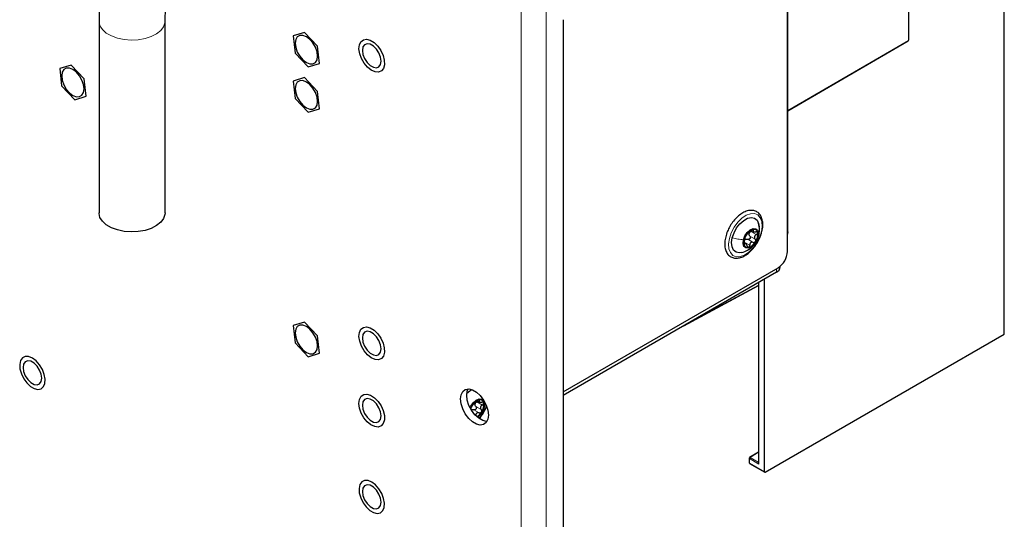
# Paper-space layout 'Blatt2' of a CAD drawing. Header units: millimetres. Extents: x 5 to 418, y 2 to 292.
# Tile 88 of 103: x 307 to 345, y 110 to 129. Entities that reach past the tile are written whole.
import ezdxf

# ---------------------------------------------------------------- set-up
doc = ezdxf.new("R2010")
doc.units = ezdxf.units.MM

psp = doc.layouts.new('Blatt2')

# ---------------------------------------------------------------- linework, layer by layer
at = {"color": 7, "linetype": 'Continuous', "lineweight": 18}
for p, q in [((326.429, 93.474), (326.429, 223.44)), ((327.372, 93.474), (327.372, 223.44)), ((344.708, 117.047), (344.708, 134.938)), ((341.09, 128.174), (341.09, 134.422)), ((336.524, 125.52), (341.09, 128.174)), ((335.083, 120.768), (335.289, 120.649)), ((335.124, 120.94), (335.33, 120.821)), ((335.185, 121.008), (335.218, 120.989)), ((335.418, 120.79), (335.398, 120.737)), ((334.874, 120.535), (335.08, 120.416)), ((334.875, 120.469), (334.892, 120.459)), ((335.006, 120.644), (335.212, 120.525)), ((336.093, 119.398), (336.093, 119.534)), ((332.876, 117.541), (335.415, 118.906)), ((335.425, 119.012), (335.425, 112.137)), ((324.753, 114.491), (324.959, 114.371)), ((324.814, 114.558), (324.847, 114.539)), ((324.635, 114.194), (324.841, 114.075)), ((324.712, 114.318), (324.918, 114.199)), ((325.047, 114.34), (325.027, 114.288)), ((335.415, 112.58), (335.094, 112.382)), ((335.071, 112.341), (335.071, 112.168)), ((335.425, 112.137), (335.071, 112.341)), ((335.094, 112.382), (335.401, 112.205)), ((335.401, 112.205), (335.415, 112.214)), ((335.071, 112.168), (335.641, 111.839))]:
    psp.add_line(p, q, dxfattribs=at)
at = {"color": 7, "linetype": 'Continuous', "lineweight": 25}
for p, q in [((344.718, 117.06), (344.718, 134.951)), ((341.099, 128.188), (341.099, 134.427)), ((336.524, 120.922), (336.524, 131.895)), ((336.505, 120.18), (336.505, 131.295)), ((310.447, 128.903), (310.447, 121.644)), ((312.947, 121.644), (312.947, 128.903)), ((328.02, 128.957), (328.02, 94.529)), ((318.227, 128.478), (317.801, 128.347)), ((317.801, 128.347), (317.871, 127.691)), ((318.724, 127.954), (318.227, 128.478)), ((318.794, 127.298), (318.724, 127.954)), ((336.524, 125.509), (341.083, 128.159)), ((317.871, 127.691), (318.367, 127.167)), ((309.388, 127.239), (308.962, 127.108)), ((308.962, 127.108), (309.032, 126.452)), ((309.885, 126.715), (309.388, 127.239)), ((318.367, 127.167), (318.794, 127.298)), ((318.227, 126.764), (317.801, 126.632)), ((318.724, 126.239), (318.227, 126.764)), ((309.032, 126.452), (309.528, 125.928)), ((309.955, 126.059), (309.885, 126.715)), ((317.801, 126.632), (317.871, 125.976)), ((309.528, 125.928), (309.955, 126.059)), ((318.794, 125.583), (318.724, 126.239)), ((317.871, 125.976), (318.367, 125.452)), ((318.367, 125.452), (318.794, 125.583)), ((335.136, 120.983), (335.223, 120.933)), ((334.933, 120.477), (334.861, 120.519)), ((328.02, 114.874), (336.152, 119.568)), ((336.093, 119.398), (328.02, 114.737)), ((336.239, 119.602), (336.239, 119.631)), ((335.415, 119.007), (335.415, 112.189)), ((335.641, 111.839), (335.641, 119.137)), ((332.585, 117.373), (335.415, 118.894)), ((318.227, 117.51), (317.801, 117.378)), ((318.724, 116.985), (318.227, 117.51)), ((317.801, 117.378), (317.871, 116.722)), ((335.664, 111.825), (344.708, 117.047)), ((317.871, 116.722), (318.367, 116.198)), ((318.794, 116.329), (318.724, 116.985)), ((318.367, 116.198), (318.794, 116.329)), ((324.765, 114.533), (324.852, 114.483)), ((325.052, 114.339), (325.066, 114.454)), ((335.415, 112.592), (335.077, 112.383)), ((335.061, 112.355), (335.061, 112.182)), ((335.078, 112.153), (335.648, 111.824))]:
    psp.add_line(p, q, dxfattribs=at)
at = {"color": 7, "linetype": 'Continuous', "lineweight": 18, "flags": 128}
for points in [[(312.947, 128.903), (312.943, 128.844), (312.892, 128.691), (312.786, 128.548), (312.628, 128.421), (312.427, 128.317), (312.191, 128.24), (311.933, 128.194), (311.664, 128.181), (311.396, 128.202), (311.142, 128.256), (310.914, 128.34), (310.723, 128.451), (310.578, 128.582), (310.484, 128.729), (310.448, 128.883), (310.447, 128.903)], [(335.52, 120.923), (335.448, 120.709), (335.341, 120.501), (335.204, 120.313), (335.048, 120.158), (334.882, 120.047), (334.719, 119.987), (334.568, 119.983), (334.442, 120.034), (334.348, 120.138), (334.292, 120.286), (334.279, 120.47), (334.309, 120.676), (334.38, 120.89), (334.487, 121.099), (334.624, 121.287), (334.781, 121.441), (334.946, 121.552), (335.11, 121.612), (335.26, 121.616), (335.386, 121.565), (335.481, 121.461), (335.536, 121.313), (335.55, 121.129), (335.52, 120.923)]]:
    psp.add_lwpolyline(points, dxfattribs=at)
at = {"color": 7, "linetype": 'Continuous', "lineweight": 25, "flags": 128}
for points in [[(317.873, 128.068), (317.894, 127.904), (317.954, 127.733), (318.048, 127.57), (318.166, 127.432), (318.297, 127.333), (318.428, 127.281), (318.546, 127.282), (318.64, 127.336), (318.701, 127.438), (318.721, 127.578), (318.701, 127.741), (318.64, 127.912), (318.546, 128.075), (318.428, 128.213), (318.297, 128.313), (318.166, 128.364), (318.048, 128.363), (317.954, 128.309), (317.894, 128.207), (317.873, 128.068)], [(320.457, 128.196), (320.579, 128.214), (320.718, 128.177), (320.862, 128.088), (320.998, 127.955), (321.114, 127.789), (321.199, 127.606), (321.247, 127.421), (321.252, 127.252), (321.215, 127.113), (321.138, 127.016), (321.029, 126.971), (320.897, 126.98), (320.754, 127.044), (320.612, 127.157), (320.485, 127.308), (320.383, 127.484), (320.316, 127.67), (320.289, 127.849), (320.305, 128.005), (320.363, 128.124), (320.457, 128.196)], [(320.418, 127.796), (320.44, 127.644), (320.501, 127.485), (320.595, 127.34), (320.711, 127.225), (320.833, 127.154), (320.949, 127.136), (321.043, 127.173), (321.104, 127.26), (321.126, 127.387), (321.104, 127.539), (321.043, 127.698), (320.949, 127.843), (320.833, 127.958), (320.711, 128.029), (320.595, 128.047), (320.501, 128.01), (320.44, 127.923), (320.418, 127.796)], [(309.034, 126.828), (309.055, 126.665), (309.115, 126.494), (309.209, 126.331), (309.327, 126.193), (309.458, 126.093), (309.589, 126.042), (309.708, 126.043), (309.802, 126.097), (309.862, 126.199), (309.883, 126.338), (309.862, 126.502), (309.802, 126.673), (309.708, 126.836), (309.589, 126.974), (309.458, 127.073), (309.327, 127.125), (309.209, 127.124), (309.115, 127.069), (309.055, 126.968), (309.034, 126.828)], [(317.873, 126.353), (317.894, 126.189), (317.954, 126.018), (318.048, 125.855), (318.166, 125.718), (318.297, 125.618), (318.428, 125.566), (318.546, 125.568), (318.64, 125.622), (318.701, 125.724), (318.721, 125.863), (318.701, 126.026), (318.64, 126.198), (318.546, 126.36), (318.428, 126.498), (318.297, 126.598), (318.166, 126.65), (318.048, 126.648), (317.954, 126.594), (317.894, 126.492), (317.873, 126.353)], [(312.947, 121.644), (312.943, 121.586), (312.892, 121.432), (312.786, 121.289), (312.628, 121.162), (312.427, 121.058), (312.191, 120.981), (311.933, 120.936), (311.664, 120.923), (311.396, 120.944), (311.142, 120.998), (310.914, 121.082), (310.723, 121.192), (310.578, 121.324), (310.484, 121.47), (310.448, 121.625), (310.447, 121.644)], [(334.421, 120.699), (334.486, 120.889), (334.585, 121.073), (334.711, 121.234), (334.854, 121.36), (335.002, 121.44), (335.142, 121.469), (335.264, 121.444), (335.358, 121.366), (335.415, 121.242), (335.432, 121.118)], [(334.843, 120.624), (334.898, 120.771), (334.987, 120.904), (335.097, 121.003), (335.21, 121.053), (335.309, 121.046), (335.38, 120.984), (335.411, 120.875), (335.398, 120.737)], [(336.524, 120.922), (336.511, 120.847), (336.505, 120.832)], [(334.779, 120.144), (334.686, 120.13), (334.564, 120.156), (334.471, 120.233), (334.413, 120.357), (334.396, 120.517), (334.421, 120.699)], [(335.398, 120.737), (335.342, 120.591), (335.253, 120.457), (335.144, 120.358), (335.031, 120.308), (334.931, 120.315), (334.861, 120.377), (334.83, 120.486), (334.843, 120.624)], [(317.873, 117.099), (317.894, 116.935), (317.954, 116.764), (318.048, 116.601), (318.166, 116.463), (318.297, 116.364), (318.428, 116.312), (318.546, 116.313), (318.64, 116.368), (318.701, 116.469), (318.721, 116.609), (318.701, 116.772), (318.64, 116.944), (318.546, 117.106), (318.428, 117.244), (318.297, 117.344), (318.166, 117.395), (318.048, 117.394), (317.954, 117.34), (317.894, 117.238), (317.873, 117.099)], [(320.457, 117.309), (320.579, 117.327), (320.718, 117.29), (320.862, 117.201), (320.998, 117.067), (321.114, 116.902), (321.199, 116.718), (321.247, 116.534), (321.252, 116.365), (321.215, 116.226), (321.138, 116.129), (321.029, 116.083), (320.897, 116.093), (320.754, 116.157), (320.612, 116.27), (320.485, 116.421), (320.383, 116.597), (320.316, 116.783), (320.289, 116.962), (320.305, 117.118), (320.363, 117.237), (320.457, 117.309)], [(320.418, 116.908), (320.44, 116.756), (320.501, 116.598), (320.595, 116.453), (320.711, 116.338), (320.833, 116.267), (320.949, 116.249), (321.043, 116.285), (321.104, 116.373), (321.126, 116.5), (321.104, 116.652), (321.043, 116.81), (320.949, 116.956), (320.833, 117.071), (320.711, 117.142), (320.595, 117.16), (320.501, 117.123), (320.44, 117.036), (320.418, 116.908)], [(307.926, 116.145), (307.784, 116.203), (307.654, 116.205), (307.548, 116.153), (307.476, 116.051), (307.444, 115.907), (307.455, 115.735), (307.508, 115.55), (307.598, 115.368), (307.717, 115.205), (307.854, 115.077), (307.998, 114.994), (308.136, 114.963), (308.255, 114.988), (308.345, 115.067), (308.397, 115.191), (308.408, 115.351), (308.376, 115.531), (308.304, 115.717), (308.198, 115.891), (308.069, 116.038), (307.926, 116.145)], [(307.573, 115.791), (307.594, 115.639), (307.655, 115.481), (307.749, 115.336), (307.865, 115.221), (307.988, 115.15), (308.103, 115.132), (308.197, 115.168), (308.258, 115.256), (308.28, 115.383), (308.258, 115.535), (308.197, 115.693), (308.103, 115.839), (307.988, 115.954), (307.865, 116.025), (307.749, 116.043), (307.655, 116.006), (307.594, 115.919), (307.573, 115.791)], [(325.191, 113.99), (325.17, 113.83), (325.107, 113.707), (325.008, 113.633), (324.881, 113.612), (324.737, 113.646), (324.586, 113.733), (324.441, 113.866), (324.314, 114.034), (324.215, 114.222), (324.152, 114.417), (324.131, 114.602), (324.152, 114.762), (324.215, 114.884), (324.314, 114.959), (324.441, 114.98), (324.586, 114.946), (324.737, 114.858), (324.881, 114.726), (325.008, 114.558), (325.107, 114.369), (325.17, 114.175), (325.191, 113.99)], [(325.135, 113.747), (325.117, 113.748), (324.972, 113.782), (324.821, 113.869), (324.676, 114.002), (324.549, 114.17), (324.451, 114.358), (324.388, 114.553), (324.366, 114.738), (324.388, 114.898), (324.423, 114.981)], [(324.371, 114.815), (324.483, 114.91), (324.557, 114.956)], [(320.466, 114.768), (320.59, 114.781), (320.73, 114.739), (320.874, 114.646), (321.009, 114.509), (321.122, 114.341), (321.205, 114.157), (321.249, 113.974), (321.251, 113.806), (321.21, 113.67), (321.13, 113.578), (321.018, 113.537), (320.885, 113.552), (320.741, 113.62), (320.601, 113.737), (320.475, 113.891), (320.376, 114.068), (320.312, 114.254), (320.289, 114.432), (320.309, 114.585), (320.37, 114.701), (320.466, 114.768)], [(320.418, 114.363), (320.44, 114.212), (320.501, 114.053), (320.595, 113.908), (320.711, 113.793), (320.833, 113.722), (320.949, 113.704), (321.043, 113.741), (321.104, 113.828), (321.126, 113.955), (321.104, 114.107), (321.043, 114.265), (320.949, 114.411), (320.833, 114.526), (320.711, 114.597), (320.595, 114.615), (320.501, 114.578), (320.44, 114.491), (320.418, 114.363)], [(324.498, 114.258), (324.527, 114.321), (324.617, 114.454), (324.726, 114.553), (324.839, 114.603), (324.939, 114.597), (325.009, 114.534), (325.04, 114.426), (325.027, 114.288)], [(320.772, 111.451), (320.63, 111.509), (320.5, 111.511), (320.394, 111.459), (320.322, 111.357), (320.29, 111.213), (320.301, 111.041), (320.354, 110.856), (320.443, 110.674), (320.562, 110.512), (320.7, 110.383), (320.844, 110.3), (320.982, 110.269), (321.101, 110.294), (321.19, 110.373), (321.243, 110.497), (321.254, 110.657), (321.222, 110.837), (321.15, 111.023), (321.044, 111.197), (320.914, 111.344), (320.772, 111.451)], [(320.418, 111.097), (320.44, 110.945), (320.501, 110.787), (320.595, 110.642), (320.711, 110.527), (320.833, 110.456), (320.949, 110.438), (321.043, 110.474), (321.104, 110.562), (321.126, 110.689), (321.104, 110.841), (321.043, 110.999), (320.949, 111.145), (320.833, 111.26), (320.711, 111.331), (320.595, 111.349), (320.501, 111.312), (320.44, 111.225), (320.418, 111.097)]]:
    psp.add_lwpolyline(points, dxfattribs=at)
at = {"color": 7, "linetype": 'Continuous', "lineweight": 25}
for centre, radius, start, end in [((341.066, 128.188), 0.0333, 300.1705, 0), ((335.352, 120.528), 0.495, 145.857, 187.061), ((335.336, 120.593), 0.447, 107.4129, 151.62), ((335.23, 120.819), 0.181, 158.7669, 174.1511), ((335.236, 120.879), 0.144, 6.2418, 103.7145), ((334.889, 120.834), 0.495, 325.857, 7.061), ((335.005, 120.482), 0.144, 186.2418, 283.7145), ((335.016, 120.505), 0.163, 121.2642, 137.7687), ((334.905, 120.768), 0.447, 287.4129, 331.62), ((335.738, 120.215), 0.768, 302.6055, 357.3945), ((335.989, 119.627), 0.251, 294.3747, 354.3052), ((324.965, 114.143), 0.447, 107.4129, 151.62), ((324.859, 114.369), 0.181, 158.7669, 174.1511), ((324.865, 114.429), 0.144, 6.2418, 103.7145), ((324.518, 114.384), 0.495, 325.857, 7.061), ((325.11, 114.022), 0.633, 148.2456, 160.6912), ((324.634, 114.07), 0.144, 120.7704, 129.646), ((324.472, 114.374), 0.529, 302.0542, 329.5458), ((324.403, 114.432), 0.641, 305.2398, 347.006), ((335.095, 112.355), 0.0333, 121.7291, 180), ((335.095, 112.182), 0.0333, 180, 240.0027)]:
    psp.add_arc(centre, radius, start, end, dxfattribs=at)
at = {"color": 7, "linetype": 'Continuous', "lineweight": 18}
for centre, radius, start, end in [((341.073, 128.173), 0.0167, 305.8247, 5.6999), ((341.083, 128.189), 0.0167, 294.4751, 354.3388), ((323.677, 114.85), 1.52, 319.4423, 340.9408), ((335.078, 112.356), 0.0165, 185.0787, 246.2415), ((335.122, 112.339), 0.0514, 123.2297, 177.3477), ((335.085, 112.368), 0.0167, 54.4735, 116.3416), ((335.411, 112.22), 0.0185, 236.4367, 282.4629), ((335.078, 112.183), 0.0165, 185.0787, 246.2415), ((335.087, 112.166), 0.0165, 173.763, 234.9248)]:
    psp.add_arc(centre, radius, start, end, dxfattribs=at)
at = {"color": 7, "linetype": 'Continuous', "lineweight": 25}
for centre, major_axis, ratio, start_param, end_param in [((344.684, 117.06), (0.0333, -0.0005), 0.567125, 5.523666, 6.291611), ((335.664, 111.853), (0.0162, 0.0291), 0.567218, 2.347686, 3.901029)]:
    psp.add_ellipse(centre, major_axis=major_axis, ratio=ratio, start_param=start_param, end_param=end_param, dxfattribs=at)
at = {"color": 7, "linetype": 'Continuous', "lineweight": 18}
for major_axis, ratio, start_param, end_param in [((-0.0489, 0.0531), 0.368963, 6.21804, 7.771383), ((-0.0215, 0.0689), 0.368959, 0.867951, 1.653349)]:
    psp.add_ellipse((335.448, 112.151), major_axis=major_axis, ratio=ratio, start_param=start_param, end_param=end_param, dxfattribs=at)
at = {"color": 7, "linetype": 'Continuous', "lineweight": 25}
for points, knots in [([(310.667, 130.491), (310.644, 130.401), (310.579, 130.143), (310.502, 129.72), (310.454, 129.28), (310.449, 129.01), (310.447, 128.903)], [0, 0, 0, 0, 0.16736, 0.478307, 0.791562, 1, 1, 1, 1]), ([(312.947, 128.903), (312.948, 128.949), (312.95, 129.085), (312.975, 129.335), (313.022, 129.607), (313.067, 129.783), (313.083, 129.847)], [0, 0, 0, 0, 0.167783, 0.488105, 0.81208, 1, 1, 1, 1]), ([(335.034, 121.728), (335.004, 121.72), (334.92, 121.699), (334.778, 121.626), (334.616, 121.502), (334.468, 121.339), (334.371, 121.21), (334.334, 121.135), (334.331, 121.128)], [0, 0, 0, 0, 0.115999, 0.329645, 0.545509, 0.761517, 0.977051, 1, 1, 1, 1]), ([(335.532, 120.915), (335.543, 120.958), (335.574, 121.071), (335.58, 121.245), (335.552, 121.425), (335.481, 121.574), (335.371, 121.682), (335.235, 121.737), (335.119, 121.742), (335.051, 121.731), (335.034, 121.728)], [0, 0, 0, 0, 0.090893, 0.238892, 0.388056, 0.536971, 0.681293, 0.819148, 0.95508, 1, 1, 1, 1]), ([(335.423, 120.788), (335.436, 120.858), (335.463, 121.011), (335.431, 121.166), (335.413, 121.25)], [0, 0, 0, 0, 0.459662, 1, 1, 1, 1]), ([(334.331, 121.128), (334.298, 121.068), (334.23, 120.941), (334.165, 120.737), (334.131, 120.531), (334.137, 120.338), (334.185, 120.171), (334.274, 120.039), (334.398, 119.954), (334.542, 119.922), (334.697, 119.937), (334.859, 119.999), (335.023, 120.105), (335.179, 120.251), (335.319, 120.428), (335.432, 120.626), (335.505, 120.793), (335.526, 120.889), (335.532, 120.915)], [0, 0, 0, 0, 0.05907, 0.125313, 0.191857, 0.258888, 0.326355, 0.392904, 0.456623, 0.518201, 0.579948, 0.643959, 0.70983, 0.776165, 0.842361, 0.908464, 0.974638, 1, 1, 1, 1]), ([(334.774, 120.142), (334.852, 120.169), (334.98, 120.212), (335.156, 120.335), (335.281, 120.472), (335.377, 120.637), (335.408, 120.738), (335.423, 120.788)], [0, 0, 0, 0, 0.254002, 0.418626, 0.660115, 0.828628, 1, 1, 1, 1]), ([(334.943, 120.805), (334.938, 120.798), (334.929, 120.782), (334.919, 120.761), (334.913, 120.745), (334.912, 120.739), (334.911, 120.736)], [0, 0, 0, 0, 0.250033, 0.499632, 0.749228, 1, 1, 1, 1]), ([(334.988, 120.86), (334.986, 120.858), (334.982, 120.856), (334.971, 120.844), (334.957, 120.827), (334.947, 120.813), (334.943, 120.805)], [0, 0, 0, 0, 0.249815, 0.499908, 0.75012, 1, 1, 1, 1]), ([(334.988, 120.86), (334.993, 120.863), (335, 120.867), (335.019, 120.883), (335.037, 120.897), (335.058, 120.915), (335.087, 120.939), (335.107, 120.957), (335.12, 120.969)], [0, 0, 0, 0, 0.249199, 0.374336, 0.49893, 0.624007, 0.749759, 1, 1, 1, 1]), ([(335.083, 120.768), (335.088, 120.762), (335.098, 120.749), (335.104, 120.725), (335.103, 120.699), (335.093, 120.674), (335.076, 120.654), (335.053, 120.642), (335.029, 120.638), (335.014, 120.642), (335.006, 120.644)], [0, 0, 0, 0, 0.125193, 0.249438, 0.374279, 0.499024, 0.623869, 0.749369, 0.87443, 1, 1, 1, 1]), ([(335.083, 120.768), (335.074, 120.778), (335.057, 120.798), (335.053, 120.824), (335.051, 120.837)], [0, 0, 0, 0, 0.50155, 1, 1, 1, 1]), ([(335.062, 120.884), (335.07, 120.896), (335.086, 120.919), (335.111, 120.933), (335.124, 120.94)], [0, 0, 0, 0, 0.498459, 1, 1, 1, 1]), ([(335.202, 121.019), (335.195, 121.017), (335.183, 121.013), (335.16, 121.001), (335.138, 120.985), (335.126, 120.974), (335.12, 120.969)], [0, 0, 0, 0, 0.2499907, 0.4996106, 0.7491271, 1, 1, 1, 1]), ([(335.218, 120.989), (335.221, 120.993), (335.226, 121.003), (335.226, 121.014), (335.218, 121.021), (335.207, 121.02), (335.202, 121.019)], [0, 0, 0, 0, 0.249852, 0.499902, 0.750115, 1, 1, 1, 1]), ([(335.218, 120.989), (335.213, 120.978), (335.204, 120.963), (335.208, 120.946), (335.218, 120.935), (335.235, 120.927), (335.264, 120.921), (335.291, 120.923), (335.309, 120.925)], [0, 0, 0, 0, 0.249201, 0.374338, 0.498932, 0.624008, 0.74976, 1, 1, 1, 1]), ([(335.33, 120.821), (335.314, 120.811), (335.29, 120.797), (335.268, 120.767), (335.258, 120.743), (335.256, 120.717), (335.262, 120.683), (335.278, 120.662), (335.289, 120.649)], [0, 0, 0, 0, 0.2491679, 0.3743031, 0.4989033, 0.6239875, 0.7497462, 1, 1, 1, 1]), ([(335.38, 120.894), (335.377, 120.9), (335.373, 120.912), (335.356, 120.923), (335.334, 120.928), (335.317, 120.926), (335.309, 120.925)], [0, 0, 0, 0, 0.249857, 0.499466, 0.749011, 1, 1, 1, 1]), ([(335.33, 120.821), (335.338, 120.826), (335.353, 120.835), (335.37, 120.853), (335.381, 120.875), (335.38, 120.888), (335.38, 120.894)], [0, 0, 0, 0, 0.249807, 0.500055, 0.750309, 1, 1, 1, 1]), ([(334.87, 120.563), (334.868, 120.556), (334.864, 120.54), (334.86, 120.514), (334.858, 120.488), (334.86, 120.474), (334.861, 120.467)], [0, 0, 0, 0, 0.249807, 0.500055, 0.750309, 1, 1, 1, 1]), ([(334.861, 120.467), (334.863, 120.461), (334.866, 120.45), (334.874, 120.444), (334.883, 120.447), (334.889, 120.455), (334.892, 120.459)], [0, 0, 0, 0, 0.249857, 0.499466, 0.749011, 1, 1, 1, 1]), ([(334.87, 120.563), (334.874, 120.58), (334.881, 120.605), (334.889, 120.642), (334.896, 120.669), (334.902, 120.692), (334.909, 120.719), (334.91, 120.729), (334.911, 120.736)], [0, 0, 0, 0, 0.249168, 0.374303, 0.498903, 0.623987, 0.749746, 1, 1, 1, 1]), ([(334.874, 120.535), (334.875, 120.549), (334.876, 120.578), (334.889, 120.602), (334.895, 120.614)], [0, 0, 0, 0, 0.501552, 1, 1, 1, 1]), ([(334.982, 120.396), (334.976, 120.413), (334.967, 120.439), (334.949, 120.464), (334.936, 120.477), (334.923, 120.482), (334.907, 120.481), (334.898, 120.468), (334.892, 120.459)], [0, 0, 0, 0, 0.249201, 0.374338, 0.498932, 0.624008, 0.74976, 1, 1, 1, 1]), ([(334.931, 120.644), (334.944, 120.647), (334.968, 120.654), (334.994, 120.647), (335.006, 120.644)], [0, 0, 0, 0, 0.498457, 1, 1, 1, 1]), ([(334.982, 120.396), (334.985, 120.388), (334.991, 120.372), (335.004, 120.353), (335.021, 120.342), (335.033, 120.342), (335.039, 120.342)], [0, 0, 0, 0, 0.249852, 0.499902, 0.750115, 1, 1, 1, 1]), ([(335.039, 120.342), (335.045, 120.344), (335.056, 120.349), (335.07, 120.367), (335.079, 120.39), (335.08, 120.407), (335.08, 120.416)], [0, 0, 0, 0, 0.249991, 0.499611, 0.749127, 1, 1, 1, 1]), ([(335.212, 120.525), (335.196, 120.529), (335.171, 120.535), (335.139, 120.527), (335.117, 120.514), (335.1, 120.495), (335.084, 120.463), (335.082, 120.435), (335.08, 120.416)], [0, 0, 0, 0, 0.249199, 0.374336, 0.49893, 0.624007, 0.749759, 1, 1, 1, 1]), ([(335.212, 120.525), (335.22, 120.523), (335.235, 120.519), (335.259, 120.523), (335.282, 120.535), (335.293, 120.549), (335.298, 120.556)], [0, 0, 0, 0, 0.249815, 0.499908, 0.75012, 1, 1, 1, 1]), ([(335.298, 120.556), (335.302, 120.564), (335.31, 120.58), (335.311, 120.606), (335.304, 120.63), (335.294, 120.643), (335.289, 120.649)], [0, 0, 0, 0, 0.250033, 0.499632, 0.749228, 1, 1, 1, 1]), ([(324.617, 114.41), (324.622, 114.413), (324.629, 114.417), (324.648, 114.433), (324.666, 114.448), (324.687, 114.465), (324.716, 114.489), (324.736, 114.507), (324.749, 114.519)], [0, 0, 0, 0, 0.2491995, 0.3743362, 0.4989302, 0.6240074, 0.7497593, 1, 1, 1, 1]), ([(324.691, 114.435), (324.699, 114.446), (324.715, 114.469), (324.741, 114.483), (324.753, 114.491)], [0, 0, 0, 0, 0.498459, 1, 1, 1, 1]), ([(324.831, 114.569), (324.825, 114.567), (324.812, 114.564), (324.789, 114.551), (324.767, 114.535), (324.755, 114.524), (324.749, 114.519)], [0, 0, 0, 0, 0.249991, 0.499611, 0.749127, 1, 1, 1, 1]), ([(324.847, 114.539), (324.85, 114.544), (324.855, 114.553), (324.855, 114.564), (324.847, 114.571), (324.836, 114.57), (324.831, 114.569)], [0, 0, 0, 0, 0.249852, 0.499902, 0.750115, 1, 1, 1, 1]), ([(324.847, 114.539), (324.842, 114.529), (324.833, 114.513), (324.837, 114.496), (324.847, 114.485), (324.864, 114.477), (324.893, 114.471), (324.92, 114.474), (324.938, 114.476)], [0, 0, 0, 0, 0.249201, 0.3743378, 0.4989316, 0.6240084, 0.74976, 1, 1, 1, 1]), ([(325.009, 114.445), (325.007, 114.451), (325.002, 114.463), (324.985, 114.473), (324.963, 114.478), (324.946, 114.476), (324.938, 114.476)], [0, 0, 0, 0, 0.249857, 0.499466, 0.749011, 1, 1, 1, 1]), ([(324.959, 114.371), (324.967, 114.376), (324.982, 114.385), (324.999, 114.404), (325.01, 114.425), (325.009, 114.438), (325.009, 114.445)], [0, 0, 0, 0, 0.249807, 0.500055, 0.750309, 1, 1, 1, 1]), ([(324.525, 114.218), (324.525, 114.218), (324.527, 114.227), (324.531, 114.242), (324.538, 114.269), (324.539, 114.279), (324.541, 114.286)], [0, 0, 0, 0, 0.006274, 0.254329, 0.503721, 1, 1, 1, 1]), ([(324.572, 114.355), (324.567, 114.348), (324.558, 114.333), (324.548, 114.312), (324.542, 114.295), (324.541, 114.289), (324.541, 114.286)], [0, 0, 0, 0, 0.250033, 0.499632, 0.749228, 1, 1, 1, 1]), ([(324.56, 114.194), (324.573, 114.198), (324.598, 114.205), (324.623, 114.198), (324.635, 114.194)], [0, 0, 0, 0, 0.498457, 1, 1, 1, 1]), ([(324.617, 114.41), (324.615, 114.409), (324.611, 114.406), (324.6, 114.395), (324.586, 114.378), (324.576, 114.363), (324.572, 114.355)], [0, 0, 0, 0, 0.249815, 0.499908, 0.75012, 1, 1, 1, 1]), ([(324.712, 114.318), (324.717, 114.312), (324.727, 114.3), (324.733, 114.275), (324.732, 114.25), (324.722, 114.225), (324.705, 114.205), (324.682, 114.192), (324.658, 114.188), (324.643, 114.192), (324.635, 114.194)], [0, 0, 0, 0, 0.125193, 0.249438, 0.374279, 0.499024, 0.623869, 0.749369, 0.87443, 1, 1, 1, 1]), ([(324.712, 114.318), (324.703, 114.328), (324.686, 114.349), (324.682, 114.375), (324.68, 114.388)], [0, 0, 0, 0, 0.50155, 1, 1, 1, 1]), ([(324.841, 114.075), (324.825, 114.079), (324.8, 114.085), (324.768, 114.077), (324.746, 114.064), (324.729, 114.045), (324.713, 114.013), (324.711, 113.985), (324.709, 113.966)], [0, 0, 0, 0, 0.249199, 0.374336, 0.49893, 0.624007, 0.749759, 1, 1, 1, 1]), ([(324.79, 113.906), (324.835, 113.95), (324.919, 114.033), (325.006, 114.188), (325.037, 114.288), (325.052, 114.339)], [0, 0, 0, 0, 0.36737, 0.681024, 1, 1, 1, 1]), ([(324.841, 114.075), (324.849, 114.073), (324.864, 114.069), (324.888, 114.073), (324.911, 114.085), (324.922, 114.099), (324.927, 114.106)], [0, 0, 0, 0, 0.249815, 0.499908, 0.75012, 1, 1, 1, 1]), ([(324.846, 113.858), (324.879, 113.899), (324.96, 113.996), (325.053, 114.157), (325.098, 114.275), (325.116, 114.323)], [0, 0, 0, 0, 0.293772, 0.709976, 1, 1, 1, 1]), ([(324.959, 114.371), (324.943, 114.362), (324.919, 114.347), (324.897, 114.318), (324.887, 114.293), (324.885, 114.267), (324.892, 114.233), (324.907, 114.213), (324.918, 114.199)], [0, 0, 0, 0, 0.249168, 0.374303, 0.498903, 0.623987, 0.749746, 1, 1, 1, 1]), ([(324.927, 114.106), (324.931, 114.114), (324.939, 114.13), (324.94, 114.156), (324.933, 114.181), (324.923, 114.193), (324.918, 114.199)], [0, 0, 0, 0, 0.250033, 0.499632, 0.749228, 1, 1, 1, 1])]:
    psp.add_open_spline(points, degree=3, knots=knots, dxfattribs=at)
at = {"color": 7, "linetype": 'Continuous', "lineweight": 18}
psp.add_open_spline([(334.421, 120.699), (334.492, 120.681), (334.634, 120.647), (334.773, 120.632), (334.843, 120.624)], degree=3, dxfattribs=at)

doc.saveas('drawing.dxf')
